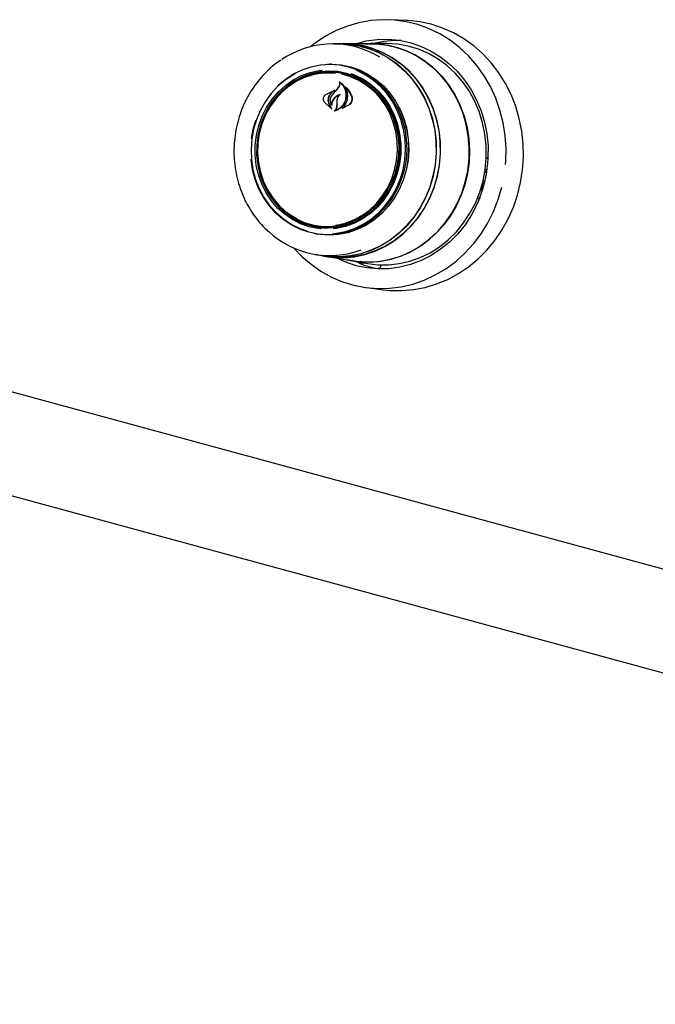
# Model space of a CAD drawing. Header units: inches. Extents: x 35 to 206, y 22 to 147.
# Tile 37 of 49: x 162.81 to 168.55, y 111.89 to 120.78. Entities that reach past the tile are written whole.
import ezdxf

# ---------------------------------------------------------------- set-up
doc = ezdxf.new("R2010")
doc.units = ezdxf.units.IN
doc.header["$LTSCALE"] = 16
doc.header["$MEASUREMENT"] = 0

msp = doc.modelspace()

# ---------------------------------------------------------------- linework, layer by layer
at = {"color": 7, "linetype": 'Continuous', "lineweight": 25}
for p, q in [((166.3005, 120.7725), (166.149, 120.7787)), ((165.702, 120.5611), (165.6352, 120.5609)), ((165.7369, 120.563), (165.702, 120.5629)), ((165.9794, 120.5617), (165.7366, 120.5612)), ((166.121, 120.5637), (165.9796, 120.5634)), ((151.712, 120.4165), (179.6597, 112.821)), ((165.6253, 120.377), (165.6096, 120.3769)), ((165.6201, 120.3059), (165.602, 120.3058)), ((165.7008, 120.2146), (165.6973, 120.2149)), ((165.5736, 120.103), (165.6427, 120.1377)), ((165.5741, 120.1042), (165.6558, 120.1424)), ((165.6432, 120.1363), (165.6143, 120.1099)), ((165.6348, 120.1043), (165.6711, 120.1444)), ((165.6449, 120.1376), (165.6429, 120.1378)), ((165.6711, 120.1444), (165.6931, 120.173)), ((165.6723, 120.1453), (165.6946, 120.1736)), ((165.7581, 120.1633), (165.7552, 120.1636)), ((165.6275, 119.9713), (165.56, 120.0377)), ((165.6231, 119.9763), (165.5609, 120.0388)), ((165.6019, 120.0177), (165.6241, 119.9775)), ((165.6033, 120.0185), (165.6285, 119.9724)), ((165.6268, 120.0126), (165.6269, 120.0126)), ((165.6752, 119.9973), (165.6756, 120.0286)), ((165.6756, 120.0286), (165.6766, 120.0545)), ((165.6767, 120.0288), (165.6773, 120.0545)), ((165.6767, 119.9973), (165.6767, 120.0288)), ((165.7853, 120.0106), (165.7226, 119.9776)), ((165.7837, 120.012), (165.7289, 119.9815)), ((165.7286, 119.9814), (165.7287, 119.9814)), ((164.9191, 119.7923), (164.9421, 119.8709)), ((164.9033, 119.7074), (164.9191, 119.7923)), ((151.7358, 119.4717), (179.6297, 111.8907)), ((167.0094, 119.4041), (167.0138, 119.4029)), ((167.0108, 119.4128), (167.0124, 119.4051)), ((167.0259, 119.4244), (167.013, 119.428)), ((167.0164, 119.4043), (167.0253, 119.4152)), ((167.0253, 119.4152), (167.0274, 119.4241)), ((166.9837, 119.2425), (166.9959, 119.293)), ((166.991, 119.3066), (166.9891, 119.3071)), ((166.9894, 119.3083), (167.0068, 119.2964)), ((166.9959, 119.293), (166.9923, 119.3049)), ((166.9944, 119.3287), (167.0122, 119.3161)), ((167.0073, 119.3211), (167.0025, 119.3021)), ((166.9837, 119.2425), (166.9707, 119.2436)), ((166.9615, 119.1689), (166.9412, 119.1635)), ((166.9412, 119.1636), (166.9413, 119.1636)), ((165.4805, 118.8468), (165.496, 118.8442)), ((165.4849, 118.9182), (165.5027, 118.9151)), ((165.4749, 118.6611), (165.5407, 118.6498)), ((165.5404, 118.648), (165.5749, 118.6421)), ((165.5748, 118.6439), (165.8141, 118.6027)), ((165.814, 118.601), (165.9534, 118.577)), ((165.8856, 118.578), (165.8411, 118.5963)), ((165.8856, 118.578), (165.8852, 118.5779)), ((166.0507, 118.533), (166.0513, 118.5329)), ((166.0814, 118.5284), (166.0513, 118.5329)), ((166.0712, 118.5652), (166.069, 118.5559)), ((165.9449, 118.3603), (166.0953, 118.3411))]:
    msp.add_line(p, q, dxfattribs=at)
at = {"color": 7, "linetype": 'Continuous', "lineweight": 25, "flags": 128}
for points in [[(167.1966, 119.4724), (167.1987, 119.5004), (167.2009, 119.6177), (167.1927, 119.7345), (167.1743, 119.8497), (167.1457, 119.9623), (167.1073, 120.0711), (167.0594, 120.1753), (167.0025, 120.2737), (166.937, 120.3656), (166.8636, 120.45), (166.783, 120.5261), (166.696, 120.5933), (166.6033, 120.6508), (166.5058, 120.6983), (166.4044, 120.7351), (166.3001, 120.7611), (166.1939, 120.7759), (166.0866, 120.7794), (165.9794, 120.7715), (165.8733, 120.7524), (165.7692, 120.7223), (165.668, 120.6813), (165.5708, 120.6299), (165.4785, 120.5686), (165.4357, 120.5354)], [(166.0953, 118.3411), (166.152, 118.3355), (166.2587, 118.3334), (166.3652, 118.3425), (166.4706, 118.3627), (166.5739, 118.3937), (166.6742, 118.4353), (166.7705, 118.4872), (166.862, 118.5488), (166.9478, 118.6195), (167.0272, 118.6988), (167.0994, 118.7859), (167.1637, 118.88), (167.2197, 118.9802), (167.2667, 119.0857), (167.3043, 119.1954), (167.3323, 119.3084), (167.3502, 119.4237), (167.3581, 119.5401), (167.3557, 119.6566), (167.3432, 119.7722), (167.3206, 119.8858), (167.2881, 119.9964), (167.2461, 120.1029), (167.1949, 120.2044), (167.1351, 120.2999), (167.067, 120.3886), (166.9914, 120.4697), (166.909, 120.5424), (166.8204, 120.6061), (166.7266, 120.6602), (166.6283, 120.7041), (166.5266, 120.7375), (166.4222, 120.7601), (166.3161, 120.7717), (166.3005, 120.7725)], [(165.6476, 120.561), (165.679, 120.5625), (165.7743, 120.5598), (165.8687, 120.5458), (165.961, 120.5207), (166.0501, 120.4848), (166.1351, 120.4386), (166.2147, 120.3825), (166.2883, 120.3172), (166.3548, 120.2435), (166.4136, 120.1623), (166.4638, 120.0744), (166.505, 119.981), (166.5367, 119.8832), (166.5584, 119.782), (166.5699, 119.6786), (166.5711, 119.5744), (166.562, 119.4704), (166.5427, 119.3679), (166.5134, 119.2682), (166.4744, 119.1724), (166.4263, 119.0815), (166.3695, 118.9968), (166.3048, 118.9191), (166.2328, 118.8493), (166.1545, 118.7884), (166.0707, 118.737), (165.9825, 118.6957), (165.8909, 118.665), (165.7969, 118.6453), (165.7016, 118.6367), (165.6063, 118.6395), (165.5119, 118.6534), (165.4871, 118.659)], [(165.702, 120.5611), (165.7742, 120.558), (165.8684, 120.544), (165.9605, 120.519), (166.0495, 120.4831), (166.1342, 120.437), (166.2137, 120.381), (166.2872, 120.3158), (166.3536, 120.2423), (166.4122, 120.1612), (166.4624, 120.0735), (166.5035, 119.9803), (166.535, 119.8826), (166.5567, 119.7816), (166.5682, 119.6785), (166.5695, 119.5744), (166.5604, 119.4706), (166.5411, 119.3684), (166.5118, 119.2688), (166.473, 119.1732), (166.4249, 119.0825), (166.3682, 118.9979), (166.3036, 118.9204), (166.2318, 118.8508), (166.1536, 118.79), (166.07, 118.7387), (165.982, 118.6974), (165.8905, 118.6668), (165.7967, 118.6471), (165.7016, 118.6386), (165.6064, 118.6413), (165.5407, 118.6498)], [(166.5803, 119.3643), (166.5997, 119.467), (166.6088, 119.5713), (166.6076, 119.6759), (166.596, 119.7796), (166.5742, 119.8811), (166.5425, 119.9793), (166.5012, 120.073), (166.4507, 120.1611), (166.3918, 120.2426), (166.3251, 120.3165), (166.2513, 120.382), (166.1714, 120.4382), (166.0862, 120.4846), (165.9968, 120.5206), (165.9042, 120.5458), (165.8095, 120.5598), (165.7369, 120.563)], [(165.9258, 120.5616), (165.936, 120.5622), (166.0322, 120.5619), (166.1276, 120.5504), (166.2212, 120.5278), (166.312, 120.4945), (166.3988, 120.4507), (166.4808, 120.3971), (166.5569, 120.3342), (166.6264, 120.2626), (166.6883, 120.1833), (166.7422, 120.0971), (166.7872, 120.005), (166.823, 119.9081), (166.8491, 119.8074), (166.8651, 119.7041), (166.8711, 119.5993), (166.8667, 119.4942), (166.8522, 119.3901), (166.8277, 119.2881), (166.7934, 119.1894), (166.7498, 119.095), (166.6973, 119.0061), (166.6365, 118.9237), (166.5681, 118.8487), (166.493, 118.7819), (166.4119, 118.724), (166.3258, 118.6759), (166.2356, 118.638), (166.1423, 118.6106), (166.0471, 118.5943), (165.951, 118.589), (165.8551, 118.595), (165.7613, 118.6118)], [(165.7816, 120.5601), (165.8091, 120.5581), (165.9036, 120.5441), (165.996, 120.519), (166.0852, 120.483), (166.1702, 120.4367), (166.25, 120.3806), (166.3237, 120.3152), (166.3903, 120.2414), (166.4491, 120.1601), (166.4994, 120.0721), (166.5407, 119.9786), (166.5724, 119.8806), (166.5941, 119.7793), (166.6057, 119.6758), (166.6069, 119.5714), (166.5978, 119.4673), (166.5784, 119.3647)], [(165.8141, 118.6027), (165.879, 118.5942), (165.9749, 118.5911), (166.0707, 118.5991), (166.1653, 118.6182), (166.2577, 118.6481), (166.3469, 118.6886), (166.4317, 118.7391), (166.5112, 118.7991), (166.5846, 118.868), (166.651, 118.9448), (166.7097, 119.0288), (166.7599, 119.119), (166.8012, 119.2144), (166.833, 119.3139), (166.855, 119.4163), (166.867, 119.5206), (166.8688, 119.6255), (166.8603, 119.7298), (166.8417, 119.8324), (166.8133, 119.9321), (166.7752, 120.0278), (166.728, 120.1183), (166.6722, 120.2027), (166.6084, 120.28), (166.5373, 120.3494), (166.4597, 120.4099), (166.3766, 120.4611), (166.2889, 120.5022), (166.1975, 120.5328)], [(165.8372, 120.5614), (165.8413, 120.5627), (165.9384, 120.5873), (166.0372, 120.6007), (166.1366, 120.6027), (166.2355, 120.5934), (166.3328, 120.5729), (166.4274, 120.5413), (166.5184, 120.499), (166.6046, 120.4465), (166.6853, 120.3843), (166.7594, 120.3132), (166.8262, 120.2339), (166.8849, 120.1472), (166.9349, 120.0542), (166.9757, 119.9559), (167.0068, 119.8533), (167.0278, 119.7475), (167.0386, 119.6397), (167.04, 119.5904)], [(166.9933, 119.3239), (167.0131, 119.4284), (167.0226, 119.5344), (167.0218, 119.6408), (167.0107, 119.7463), (166.9893, 119.8497), (166.958, 119.9499), (166.917, 120.0457), (166.8669, 120.1361), (166.8082, 120.22), (166.7415, 120.2964), (166.6677, 120.3646), (166.5876, 120.4237), (166.502, 120.4731), (166.412, 120.5121), (166.3186, 120.5404), (166.2228, 120.5577), (166.1257, 120.5637), (166.121, 120.5637)], [(165.1457, 120.1877), (165.2096, 120.2412), (165.2831, 120.2892), (165.3612, 120.3272), (165.4429, 120.3548), (165.5268, 120.3714), (165.6118, 120.3769), (165.6966, 120.3712), (165.78, 120.3543), (165.8608, 120.3266), (165.9378, 120.2883), (166.0098, 120.2401), (166.0759, 120.1827), (166.1351, 120.1169), (166.1865, 120.0437), (166.2293, 119.9641), (166.2629, 119.8793), (166.2869, 119.7905), (166.3009, 119.6991), (166.3046, 119.6063), (166.2981, 119.5135), (166.2814, 119.4221), (166.2548, 119.3334), (166.2186, 119.2487), (166.1734, 119.1692), (166.1199, 119.0961), (166.0587, 119.0305), (165.9909, 118.9732), (165.9174, 118.9252), (165.8393, 118.8872), (165.7577, 118.8596), (165.6738, 118.843), (165.5888, 118.8375), (165.504, 118.8432), (165.4206, 118.8601), (165.3398, 118.8879), (165.2628, 118.9261), (165.1907, 118.9743), (165.1246, 119.0317), (165.0654, 119.0975), (165.0141, 119.1707), (164.9713, 119.2503), (164.9376, 119.3352), (164.9136, 119.4239), (164.8997, 119.5154), (164.8993, 119.5193)], [(165.591, 120.3766), (165.6281, 120.3776), (165.7131, 120.3719), (165.7967, 120.355), (165.8777, 120.3271), (165.955, 120.2888), (166.0272, 120.2405), (166.0935, 120.1829), (166.1528, 120.1169), (166.2043, 120.0435), (166.2473, 119.9637), (166.281, 119.8786), (166.305, 119.7896), (166.319, 119.6979), (166.3228, 119.6049), (166.3163, 119.5119), (166.2995, 119.4202), (166.2728, 119.3313), (166.2366, 119.2463), (166.1912, 119.1666), (166.1375, 119.0933), (166.0763, 119.0275), (166.0083, 118.9701), (165.9346, 118.922), (165.8562, 118.8839), (165.7744, 118.8563), (165.6902, 118.8396), (165.605, 118.8341), (165.52, 118.8398), (165.4622, 118.8502)], [(165.6253, 120.377), (165.6274, 120.377), (165.7124, 120.3712), (165.796, 120.3543), (165.8769, 120.3265), (165.954, 120.2882), (166.0262, 120.2399), (166.0924, 120.1824), (166.1517, 120.1165), (166.2032, 120.0431), (166.246, 119.9634), (166.2798, 119.8784), (166.3038, 119.7895), (166.3178, 119.6979), (166.3215, 119.605), (166.315, 119.512), (166.2983, 119.4205), (166.2716, 119.3316), (166.2354, 119.2467), (166.1901, 119.1671), (166.1364, 119.0939), (166.0752, 119.0281), (166.0073, 118.9708), (165.9336, 118.9227), (165.8554, 118.8846), (165.7736, 118.857), (165.6896, 118.8403), (165.6044, 118.8348), (165.5195, 118.8406), (165.496, 118.8442)], [(165.3004, 120.2924), (165.2826, 120.2827), (165.2099, 120.2352), (165.1427, 120.1786), (165.0822, 120.1136), (165.0292, 120.0412), (164.9845, 119.9625), (164.9486, 119.8786), (164.9223, 119.7908), (164.9057, 119.7003), (164.8993, 119.6085), (164.903, 119.5166), (164.9168, 119.4261), (164.9406, 119.3382), (164.9739, 119.2542), (165.0163, 119.1754), (165.0671, 119.1029), (165.1257, 119.0377), (165.1911, 118.9809), (165.2625, 118.9332), (165.3387, 118.8953), (165.4096, 118.8704)], [(165.5351, 118.8905), (165.5066, 118.8935), (165.4255, 118.9097), (165.347, 118.9369), (165.2725, 118.9746), (165.203, 119.0224), (165.1396, 119.0794), (165.0835, 119.1447), (165.0353, 119.2173), (164.996, 119.2961), (164.9661, 119.3798), (164.946, 119.4671), (164.9362, 119.5566), (164.9368, 119.6469), (164.9477, 119.7366), (164.9688, 119.8243), (164.9997, 119.9085), (165.04, 119.988), (165.089, 120.0615), (165.146, 120.1279), (165.2101, 120.1861), (165.2801, 120.2351), (165.3552, 120.2743), (165.434, 120.3029), (165.5153, 120.3206), (165.5421, 120.3239)], [(165.7624, 120.2948), (165.6825, 120.3107), (165.6013, 120.3156), (165.5201, 120.3092), (165.44, 120.2918), (165.3625, 120.2636), (165.2886, 120.2251), (165.2196, 120.1768), (165.1566, 120.1196), (165.1005, 120.0542), (165.0522, 119.9818), (165.0125, 119.9036), (164.982, 119.8206), (164.9613, 119.7343), (164.9505, 119.646), (164.95, 119.5571), (164.9597, 119.4689), (164.9794, 119.383), (165.0088, 119.3006), (165.0476, 119.223), (165.095, 119.1515), (165.1503, 119.0872), (165.2126, 119.0311), (165.2811, 118.9841), (165.3545, 118.9469), (165.4317, 118.9202), (165.5116, 118.9042), (165.5927, 118.8994), (165.674, 118.9057), (165.754, 118.9231), (165.8316, 118.9513), (165.9055, 118.9899), (165.9745, 119.0382), (166.0375, 119.0954), (166.0936, 119.1608), (166.1419, 119.2331), (166.1816, 119.3114), (166.212, 119.3944), (166.2328, 119.4807), (166.2435, 119.569), (166.2441, 119.6579), (166.2344, 119.746), (166.2147, 119.832), (166.1852, 119.9144), (166.1465, 119.9919), (166.0991, 120.0634), (166.0438, 120.1277), (165.9814, 120.1838), (165.913, 120.2309), (165.8396, 120.268), (165.7624, 120.2948)], [(165.6615, 120.2954), (165.6313, 120.2979), (165.5503, 120.2967), (165.47, 120.2842), (165.3916, 120.2606), (165.3165, 120.2262), (165.2459, 120.1818), (165.1809, 120.1279), (165.1226, 120.0654), (165.072, 119.9955), (165.0299, 119.9192), (164.997, 119.8378), (164.9738, 119.7526), (164.9608, 119.6651), (164.9581, 119.5766), (164.9657, 119.4886), (164.9836, 119.4026), (165.0115, 119.32), (165.0489, 119.2421), (165.0951, 119.1702), (165.1495, 119.1055), (165.2111, 119.049), (165.2789, 119.0018), (165.3158, 118.9813)], [(165.7565, 120.2853), (165.8341, 120.2583), (165.9078, 120.2206), (165.9764, 120.1728), (166.0386, 120.1158), (166.0936, 120.0504), (166.1403, 119.9777), (166.1781, 119.899), (166.2062, 119.8155), (166.2243, 119.7285), (166.2321, 119.6396), (166.2293, 119.5502), (166.2161, 119.4617), (166.1927, 119.3756), (166.1595, 119.2933), (166.1169, 119.2162), (166.0658, 119.1456), (166.0069, 119.0825), (165.9412, 119.028), (165.8698, 118.983), (165.7939, 118.9484), (165.7147, 118.9245), (165.6335, 118.9119), (165.5516, 118.9106), (165.4704, 118.9209), (165.3913, 118.9424), (165.3154, 118.9748), (165.2442, 119.0177), (165.1786, 119.0702), (165.1672, 119.0809)], [(165.6314, 118.8471), (165.6694, 118.8509), (165.7525, 118.8674), (165.8333, 118.8947), (165.9107, 118.9323), (165.9834, 118.9798), (166.0506, 119.0365), (166.1111, 119.1015), (166.1641, 119.1739), (166.2088, 119.2525), (166.2447, 119.3364), (166.271, 119.4242), (166.2876, 119.5147), (166.294, 119.6066), (166.2903, 119.6985), (166.2765, 119.789), (166.2527, 119.8769), (166.2194, 119.9608), (166.177, 120.0397), (166.1262, 120.1122), (166.0676, 120.1773), (166.0022, 120.2342), (165.9308, 120.2819), (165.8546, 120.3197), (165.8472, 120.3227)], [(165.7987, 120.2945), (165.8398, 120.2787), (165.9143, 120.241), (165.9838, 120.1932), (166.0472, 120.1362), (166.1034, 120.0709), (166.1515, 119.9983), (166.1909, 119.9195), (166.2208, 119.8358), (166.2408, 119.7485), (166.2506, 119.659), (166.2501, 119.5687), (166.2392, 119.479), (166.2181, 119.3913), (166.1871, 119.3071), (166.1468, 119.2276), (166.0978, 119.154), (166.0408, 119.0877), (165.9768, 119.0295), (165.9067, 118.9805), (165.8317, 118.9413), (165.7529, 118.9127), (165.6716, 118.895), (165.642, 118.8914)], [(165.6633, 118.9234), (165.6698, 118.9244), (165.7493, 118.9425), (165.8262, 118.9715), (165.8992, 119.011), (165.9672, 119.0602), (166.029, 119.1185), (166.0835, 119.1848), (166.1299, 119.2581), (166.1675, 119.3371), (166.1956, 119.4206), (166.2137, 119.5071), (166.2216, 119.5953), (166.2192, 119.6837), (166.2064, 119.7709), (166.1834, 119.8554), (166.1508, 119.9358), (166.1089, 120.0109), (166.0585, 120.0793), (166.0004, 120.14), (165.9355, 120.192), (165.865, 120.2344), (165.79, 120.2665), (165.7179, 120.2865)], [(167.0227, 119.5353), (167.0276, 119.5314), (167.0376, 119.5225)], [(167.0124, 119.4051), (167.0126, 119.4042), (167.013, 119.4036), (167.0134, 119.4031), (167.0139, 119.4029), (167.0145, 119.4029), (167.0151, 119.4032), (167.0157, 119.4036), (167.0164, 119.4043)], [(165.5749, 118.6421), (165.6409, 118.6335), (165.7366, 118.6308), (165.8321, 118.6393), (165.9264, 118.6591), (166.0183, 118.6899), (166.1068, 118.7314), (166.1909, 118.7829), (166.2694, 118.8441), (166.3416, 118.914), (166.4066, 118.9919), (166.4635, 119.077), (166.5118, 119.1681), (166.5509, 119.2642), (166.5803, 119.3643)], [(166.5784, 119.3647), (166.5491, 119.2649), (166.5101, 119.1689), (166.4619, 119.0779), (166.405, 118.9931), (166.3402, 118.9153), (166.2681, 118.8455), (166.1897, 118.7845), (166.1058, 118.733), (166.0175, 118.6916), (165.9257, 118.6609), (165.8316, 118.6411), (165.7363, 118.6326), (165.6408, 118.6353), (165.6007, 118.6398)], [(165.9534, 118.577), (166.0434, 118.5665), (166.1408, 118.5661), (166.2378, 118.5771), (166.3333, 118.5992), (166.4263, 118.6323), (166.5157, 118.676), (166.6004, 118.7297), (166.6796, 118.7928), (166.7524, 118.8647), (166.8178, 118.9446), (166.8752, 119.0314), (166.924, 119.1243), (166.9635, 119.2222), (166.9933, 119.3239)], [(166.9923, 119.3049), (166.992, 119.3057), (166.9916, 119.3062), (166.9911, 119.3065), (166.9906, 119.3066), (166.99, 119.3065), (166.9893, 119.3061), (166.9887, 119.3055), (166.9887, 119.3055)], [(165.2825, 118.7197), (165.3568, 118.6426), (165.4407, 118.5709), (165.5307, 118.5084), (165.6259, 118.4559), (165.7254, 118.4137), (165.8284, 118.3822), (165.9338, 118.3618), (166.0407, 118.3527), (166.148, 118.3548), (166.2548, 118.3683), (166.3601, 118.393), (166.4628, 118.4286), (166.5621, 118.4748), (166.6569, 118.5313), (166.7465, 118.5973), (166.83, 118.6725), (166.9065, 118.7559), (166.9754, 118.8469), (167.0361, 118.9447), (167.0879, 119.0482), (167.1305, 119.1566), (167.1633, 119.2688)], [(166.9632, 119.1713), (166.9382, 119.1124), (166.8889, 119.0174), (166.8308, 118.9283), (166.7645, 118.8463), (166.6909, 118.7721), (166.6108, 118.7066), (166.5249, 118.6505), (166.4342, 118.6045), (166.3398, 118.569), (166.2427, 118.5444), (166.1439, 118.531), (166.0445, 118.529), (165.9456, 118.5383), (165.8483, 118.5588), (165.7537, 118.5904), (165.674, 118.6268)]]:
    msp.add_lwpolyline(points, dxfattribs=at)
at = {"color": 7, "linetype": 'Continuous', "lineweight": 25}
for centre, radius, start, end in [((165.6348, 119.7463), 0.8141, 58.48364, 124.30628), ((165.981, 119.737), 0.8247, 74.78068, 90.11202), ((166.2236, 119.7162), 0.8745, 87.92008, 104.33749), ((165.6033, 119.7005), 0.6045, 75.32033, 130.44008), ((165.622, 119.7123), 0.6006, 81.12075, 113.40768), ((165.619, 119.7082), 0.5977, 50.83588, 89.90174), ((172.5376, 113.7481), 9.3839, 137.02113, 137.35483), ((165.6035, 119.4982), 0.5988, 236.89671, 269.28355), ((165.6017, 119.5058), 0.5988, 260.49135, 299.47983), ((165.6111, 119.4636), 0.8135, 227.2277, 290.34593), ((166.1883, 119.3939), 0.8726, 250.36037, 259.2306)]:
    msp.add_arc(centre, radius, start, end, dxfattribs=at)
for points, knots in [([(165.1728, 120.4168), (165.1634, 120.4109), (165.1279, 120.3886), (165.0715, 120.3412), (165.0043, 120.2755), (164.9439, 120.2022), (164.8904, 120.1229), (164.8447, 120.0381), (164.807, 119.9487), (164.7779, 119.8558), (164.7576, 119.7602), (164.7463, 119.663), (164.7441, 119.5652), (164.7512, 119.4678), (164.7674, 119.3718), (164.7925, 119.2783), (164.8263, 119.1881), (164.8685, 119.1023), (164.9185, 119.0216), (164.9763, 118.9477), (165.0225, 118.8966), (165.0509, 118.8727), (165.0557, 118.8686)], [0, 0, 0, 0, 0.0193591, 0.073068, 0.1268157, 0.1805999, 0.234417, 0.2882626, 0.3421323, 0.3960213, 0.4499261, 0.5038425, 0.5577668, 0.6116952, 0.6656236, 0.7195477, 0.7734634, 0.8273653, 0.8812471, 0.9351034, 0.9889277, 1, 1, 1, 1]), ([(165.6931, 120.173), (165.6953, 120.1771), (165.6995, 120.1855), (165.7007, 120.1995), (165.6987, 120.2089), (165.6967, 120.2133), (165.6965, 120.2137)], [0, 0, 0, 0, 0.322041, 0.644194, 0.966622, 1, 1, 1, 1]), ([(165.6946, 120.1736), (165.6968, 120.1776), (165.7011, 120.1857), (165.7024, 120.1992), (165.7002, 120.2104), (165.6968, 120.2161), (165.6955, 120.2183)], [0, 0, 0, 0, 0.278313, 0.556596, 0.835285, 1, 1, 1, 1]), ([(165.6955, 120.2183), (165.6955, 120.2183), (165.6954, 120.2185), (165.6954, 120.2187), (165.6954, 120.219), (165.6956, 120.2193), (165.6958, 120.2194), (165.6961, 120.2195), (165.6963, 120.2196), (165.6965, 120.2195), (165.6966, 120.2195), (165.6966, 120.2195)], [0, 0, 0, 0, 0.12304, 0.245904, 0.370541, 0.495985, 0.620866, 0.743652, 0.863949, 0.982458, 1, 1, 1, 1]), ([(165.6976, 120.2148), (165.6976, 120.2148), (165.6974, 120.2149), (165.6972, 120.2149), (165.6969, 120.2148), (165.6967, 120.2147), (165.6965, 120.2145), (165.6965, 120.2142), (165.6964, 120.2139), (165.6965, 120.2138), (165.6965, 120.2137)], [0, 0, 0, 0, 0.125671, 0.25135, 0.377074, 0.503415, 0.631395, 0.760615, 0.890391, 1, 1, 1, 1]), ([(165.6966, 120.2195), (165.7078, 120.2108), (165.7313, 120.1927), (165.7535, 120.1506), (165.7598, 120.1152), (165.7593, 120.0959), (165.7593, 120.0935)], [0, 0, 0, 0, 0.296385, 0.623256, 0.953009, 1, 1, 1, 1]), ([(165.6976, 120.2148), (165.7087, 120.2053), (165.7316, 120.1857), (165.7527, 120.1424), (165.7549, 120.1097), (165.756, 120.0936)], [0, 0, 0, 0, 0.321883, 0.666052, 1, 1, 1, 1]), ([(165.56, 120.0377), (165.5577, 120.0421), (165.5531, 120.0509), (165.5521, 120.0666), (165.5558, 120.0821), (165.5635, 120.0954), (165.5708, 120.1014), (165.5741, 120.1042)], [0, 0, 0, 0, 0.206318, 0.412589, 0.619968, 0.827568, 1, 1, 1, 1]), ([(165.5609, 120.0388), (165.5586, 120.043), (165.5541, 120.0514), (165.5529, 120.0666), (165.5561, 120.0815), (165.5633, 120.0944), (165.5703, 120.1003), (165.5736, 120.103)], [0, 0, 0, 0, 0.205662, 0.411398, 0.617781, 0.824284, 1, 1, 1, 1]), ([(165.6143, 120.1099), (165.6087, 120.1017), (165.6015, 120.0913), (165.5977, 120.0792), (165.5969, 120.0765)], [0, 0, 0, 0, 0.775736, 1, 1, 1, 1]), ([(165.6168, 120.1087), (165.6111, 120.1007), (165.6039, 120.0905), (165.6, 120.0786), (165.5992, 120.076)], [0, 0, 0, 0, 0.77914, 1, 1, 1, 1]), ([(165.6285, 120.0073), (165.6247, 120.013), (165.6168, 120.0251), (165.6126, 120.0483), (165.6157, 120.073), (165.6244, 120.0924), (165.6324, 120.102), (165.6351, 120.1052)], [0, 0, 0, 0, 0.199033, 0.425619, 0.654007, 0.884098, 1, 1, 1, 1]), ([(165.6263, 120.0129), (165.6231, 120.0188), (165.6162, 120.0314), (165.6136, 120.0545), (165.6181, 120.0785), (165.6269, 120.095), (165.6334, 120.1027), (165.6348, 120.1043)], [0, 0, 0, 0, 0.2112744, 0.4520575, 0.6939017, 0.9365855, 1, 1, 1, 1]), ([(165.6562, 120.141), (165.6466, 120.135), (165.632, 120.126), (165.6206, 120.1131), (165.6168, 120.1087)], [0, 0, 0, 0, 0.666176, 1, 1, 1, 1]), ([(165.6432, 120.1363), (165.6433, 120.1363), (165.6434, 120.1365), (165.6435, 120.1367), (165.6436, 120.137), (165.6436, 120.1372), (165.6434, 120.1375), (165.6433, 120.1377), (165.643, 120.1378), (165.6428, 120.1378), (165.6427, 120.1377), (165.6427, 120.1377)], [0, 0, 0, 0, 0.118359, 0.236727, 0.355603, 0.475008, 0.594114, 0.712253, 0.829485, 0.945936, 1, 1, 1, 1]), ([(165.7028, 120.1052), (165.6906, 120.0997), (165.6685, 120.0898), (165.6515, 120.0717), (165.6439, 120.0636)], [0, 0, 0, 0, 0.554439, 1, 1, 1, 1]), ([(165.6971, 120.1006), (165.6849, 120.0942), (165.6659, 120.0843), (165.6511, 120.0683), (165.6458, 120.0626)], [0, 0, 0, 0, 0.641488, 1, 1, 1, 1]), ([(165.6558, 120.1424), (165.6559, 120.1424), (165.6561, 120.1425), (165.6563, 120.1424), (165.6565, 120.1423), (165.6566, 120.142), (165.6567, 120.1418), (165.6567, 120.1415), (165.6566, 120.1413), (165.6564, 120.1411), (165.6563, 120.141), (165.6562, 120.141)], [0, 0, 0, 0, 0.113243, 0.226487, 0.339593, 0.453566, 0.569022, 0.686281, 0.804556, 0.922797, 1, 1, 1, 1]), ([(165.6766, 120.0545), (165.6781, 120.0621), (165.681, 120.0772), (165.6905, 120.0917), (165.6968, 120.0982), (165.6978, 120.0993)], [0, 0, 0, 0, 0.456279, 0.912527, 1, 1, 1, 1]), ([(165.6773, 120.0545), (165.6786, 120.0619), (165.6813, 120.0765), (165.6917, 120.0933), (165.7003, 120.101), (165.7034, 120.1038)], [0, 0, 0, 0, 0.3877064, 0.7755062, 1, 1, 1, 1]), ([(165.7028, 120.1052), (165.7029, 120.1052), (165.7031, 120.1053), (165.7033, 120.1052), (165.7035, 120.1051), (165.7037, 120.1049), (165.7038, 120.1047), (165.7038, 120.1044), (165.7037, 120.1041), (165.7035, 120.1039), (165.7035, 120.1039), (165.7034, 120.1038)], [0, 0, 0, 0, 0.119166, 0.238382, 0.357276, 0.476275, 0.595909, 0.716596, 0.837916, 0.959578, 1, 1, 1, 1]), ([(165.756, 120.0936), (165.7544, 120.0777), (165.7522, 120.0561), (165.7436, 120.0362), (165.7413, 120.031)], [0, 0, 0, 0, 0.736126, 1, 1, 1, 1]), ([(165.7593, 120.0935), (165.7574, 120.0773), (165.7548, 120.0555), (165.7457, 120.0355), (165.7433, 120.0303)], [0, 0, 0, 0, 0.739885, 1, 1, 1, 1]), ([(165.7505, 120.1706), (165.7504, 120.1706), (165.7504, 120.1708), (165.7503, 120.1711), (165.7504, 120.1713), (165.7506, 120.1716), (165.7508, 120.1718), (165.751, 120.1719), (165.7513, 120.1719), (165.7515, 120.1718), (165.7516, 120.1717), (165.7516, 120.1717)], [0, 0, 0, 0, 0.117542, 0.234673, 0.353519, 0.473596, 0.593431, 0.711929, 0.828121, 0.942542, 1, 1, 1, 1]), ([(165.7576, 120.0269), (165.7632, 120.0427), (165.7745, 120.0743), (165.7719, 120.1241), (165.7601, 120.1553), (165.7512, 120.1695), (165.7505, 120.1706)], [0, 0, 0, 0, 0.324348, 0.648697, 0.972588, 1, 1, 1, 1]), ([(165.7516, 120.1717), (165.7668, 120.1561), (165.7906, 120.1315), (165.8041, 120.099), (165.809, 120.0872)], [0, 0, 0, 0, 0.635988, 1, 1, 1, 1]), ([(165.7556, 120.1634), (165.7556, 120.1634), (165.7554, 120.1635), (165.7552, 120.1636), (165.7549, 120.1636), (165.7547, 120.1634), (165.7545, 120.1632), (165.7544, 120.163), (165.7544, 120.1627), (165.7544, 120.1625), (165.7544, 120.1624), (165.7545, 120.1623)], [0, 0, 0, 0, 0.1163269, 0.2326935, 0.3490391, 0.4658297, 0.5840063, 0.7031044, 0.8231748, 0.9428406, 1, 1, 1, 1]), ([(165.7582, 120.0264), (165.7635, 120.0423), (165.7742, 120.074), (165.7719, 120.1225), (165.76, 120.1497), (165.7545, 120.1623)], [0, 0, 0, 0, 0.348801, 0.697654, 1, 1, 1, 1]), ([(165.7556, 120.1634), (165.7701, 120.1468), (165.7903, 120.1238), (165.8022, 120.0949), (165.8055, 120.0867)], [0, 0, 0, 0, 0.718759, 1, 1, 1, 1]), ([(165.8055, 120.0867), (165.8073, 120.0801), (165.8108, 120.067), (165.8077, 120.0459), (165.799, 120.0262), (165.7888, 120.0167), (165.7837, 120.012)], [0, 0, 0, 0, 0.249252, 0.498557, 0.748959, 1, 1, 1, 1]), ([(165.809, 120.0872), (165.8107, 120.0804), (165.8142, 120.0669), (165.8106, 120.0452), (165.8013, 120.0252), (165.7906, 120.0155), (165.7853, 120.0106)], [0, 0, 0, 0, 0.249694, 0.499306, 0.750817, 1, 1, 1, 1]), ([(165.5969, 120.0765), (165.5952, 120.0679), (165.5919, 120.0506), (165.596, 120.0304), (165.6007, 120.0203), (165.6019, 120.0177)], [0, 0, 0, 0, 0.427054, 0.85426, 1, 1, 1, 1]), ([(165.5992, 120.076), (165.5974, 120.0676), (165.5939, 120.0506), (165.5977, 120.0309), (165.6022, 120.021), (165.6033, 120.0185)], [0, 0, 0, 0, 0.429102, 0.858257, 1, 1, 1, 1]), ([(165.6263, 120.0129), (165.6264, 120.0128), (165.6265, 120.0127), (165.6267, 120.0126), (165.627, 120.0126), (165.6272, 120.0126), (165.6274, 120.0128), (165.6276, 120.013), (165.6277, 120.0133), (165.6277, 120.0134), (165.6277, 120.0135)], [0, 0, 0, 0, 0.12863, 0.257303, 0.385621, 0.513868, 0.642154, 0.77144, 0.901095, 1, 1, 1, 1]), ([(165.6439, 120.0636), (165.6398, 120.0576), (165.6314, 120.0454), (165.6273, 120.0273), (165.6276, 120.0168), (165.6277, 120.0135)], [0, 0, 0, 0, 0.407832, 0.815771, 1, 1, 1, 1]), ([(165.6298, 120.008), (165.6298, 120.0079), (165.6298, 120.0077), (165.6297, 120.0075), (165.6295, 120.0073), (165.6293, 120.0071), (165.6291, 120.007), (165.6288, 120.007), (165.6286, 120.0071), (165.6285, 120.0072), (165.6285, 120.0073)], [0, 0, 0, 0, 0.130347, 0.260514, 0.391046, 0.520717, 0.649528, 0.777229, 0.90442, 1, 1, 1, 1]), ([(165.6458, 120.0626), (165.6416, 120.0566), (165.6332, 120.0448), (165.6285, 120.0251), (165.6294, 120.013), (165.6298, 120.008)], [0, 0, 0, 0, 0.368989, 0.737952, 1, 1, 1, 1]), ([(165.6515, 119.9568), (165.6542, 119.9587), (165.661, 119.9635), (165.6695, 119.9747), (165.6742, 119.9871), (165.6749, 119.9948), (165.6752, 119.9973)], [0, 0, 0, 0, 0.206003, 0.524655, 0.845104, 1, 1, 1, 1]), ([(165.7433, 120.0303), (165.7356, 120.0174), (165.72, 119.9917), (165.6865, 119.9662), (165.6624, 119.9586), (165.6519, 119.9553)], [0, 0, 0, 0, 0.359987, 0.72009, 1, 1, 1, 1]), ([(165.6592, 119.9602), (165.6621, 119.9631), (165.6686, 119.9698), (165.675, 119.9829), (165.6761, 119.9928), (165.6767, 119.9973)], [0, 0, 0, 0, 0.292795, 0.676002, 1, 1, 1, 1]), ([(165.7413, 120.031), (165.7338, 120.0183), (165.7189, 119.9929), (165.6885, 119.9694), (165.6676, 119.9617), (165.6598, 119.9589)], [0, 0, 0, 0, 0.384899, 0.769931, 1, 1, 1, 1]), ([(165.722, 119.979), (165.7314, 119.9886), (165.7456, 120.0029), (165.7546, 120.021), (165.7576, 120.0269)], [0, 0, 0, 0, 0.670268, 1, 1, 1, 1]), ([(165.7282, 119.9828), (165.7372, 119.9931), (165.7488, 120.0065), (165.7564, 120.0226), (165.7582, 120.0264)], [0, 0, 0, 0, 0.766375, 1, 1, 1, 1]), ([(165.6285, 119.9724), (165.6286, 119.9724), (165.6286, 119.9722), (165.6286, 119.9719), (165.6286, 119.9717), (165.6284, 119.9714), (165.6282, 119.9713), (165.628, 119.9712), (165.6277, 119.9712), (165.6276, 119.9712), (165.6275, 119.9713)], [0, 0, 0, 0, 0.125288, 0.250602, 0.376415, 0.502345, 0.628001, 0.752809, 0.876758, 1, 1, 1, 1]), ([(165.6519, 119.9553), (165.6518, 119.9553), (165.6516, 119.9553), (165.6514, 119.9554), (165.6512, 119.9556), (165.6511, 119.9558), (165.651, 119.956), (165.6511, 119.9563), (165.6512, 119.9566), (165.6513, 119.9567), (165.6514, 119.9568), (165.6515, 119.9568)], [0, 0, 0, 0, 0.118525, 0.237058, 0.355496, 0.474247, 0.59369, 0.713685, 0.834503, 0.955191, 1, 1, 1, 1]), ([(165.7226, 119.9776), (165.7225, 119.9776), (165.7223, 119.9776), (165.7221, 119.9776), (165.7219, 119.9778), (165.7217, 119.978), (165.7217, 119.9782), (165.7217, 119.9785), (165.7218, 119.9788), (165.7219, 119.9789), (165.722, 119.979)], [0, 0, 0, 0, 0.122818, 0.245624, 0.367927, 0.490079, 0.612734, 0.73652, 0.86116, 1, 1, 1, 1]), ([(165.7282, 119.9828), (165.7282, 119.9827), (165.7281, 119.9826), (165.728, 119.9823), (165.728, 119.982), (165.7281, 119.9818), (165.7282, 119.9816), (165.7284, 119.9815), (165.7287, 119.9814), (165.7288, 119.9814), (165.7289, 119.9815)], [0, 0, 0, 0, 0.125481, 0.251083, 0.376632, 0.501934, 0.626523, 0.750497, 0.874181, 1, 1, 1, 1]), ([(167.0377, 119.5906), (167.0377, 119.5718), (167.0378, 119.5369), (167.0352, 119.5022), (167.034, 119.4862)], [0, 0, 0, 0, 0.540626, 1, 1, 1, 1]), ([(167.034, 119.4862), (167.0301, 119.4518), (167.0247, 119.4033), (167.0143, 119.3484), (167.009, 119.3279), (167.0073, 119.3211)], [0, 0, 0, 0, 0.620407, 0.872302, 1, 1, 1, 1]), ([(167.0025, 119.3021), (167.0003, 119.2927), (166.9923, 119.2597), (166.9784, 119.2159), (166.9649, 119.1824), (166.9604, 119.1712)], [0, 0, 0, 0, 0.210193, 0.736804, 1, 1, 1, 1]), ([(165.8951, 118.5721), (165.8932, 118.5728), (165.8895, 118.5741), (165.8857, 118.576), (165.8838, 118.5773), (165.8841, 118.5779), (165.885, 118.5779), (165.8852, 118.5779)], [0, 0, 0, 0, 0.228145, 0.456284, 0.684385, 0.911941, 1, 1, 1, 1]), ([(165.8856, 118.578), (165.8866, 118.5782), (165.8886, 118.5788), (165.8916, 118.5823), (165.8934, 118.5858), (165.8941, 118.5872)], [0, 0, 0, 0, 0.379974, 0.759848, 1, 1, 1, 1]), ([(165.9103, 118.5844), (165.9095, 118.5814), (165.9081, 118.5759), (165.906, 118.5714), (165.905, 118.5694)], [0, 0, 0, 0, 0.553689, 1, 1, 1, 1]), ([(166.069, 118.5559), (166.0682, 118.5532), (166.0666, 118.5478), (166.0628, 118.5407), (166.0584, 118.5355), (166.0544, 118.5331), (166.0521, 118.533), (166.0513, 118.5329)], [0, 0, 0, 0, 0.216755, 0.4334539, 0.6510428, 0.868842, 1, 1, 1, 1])]:
    msp.add_open_spline(points, degree=3, knots=knots, dxfattribs=at)

doc.saveas('drawing.dxf')
